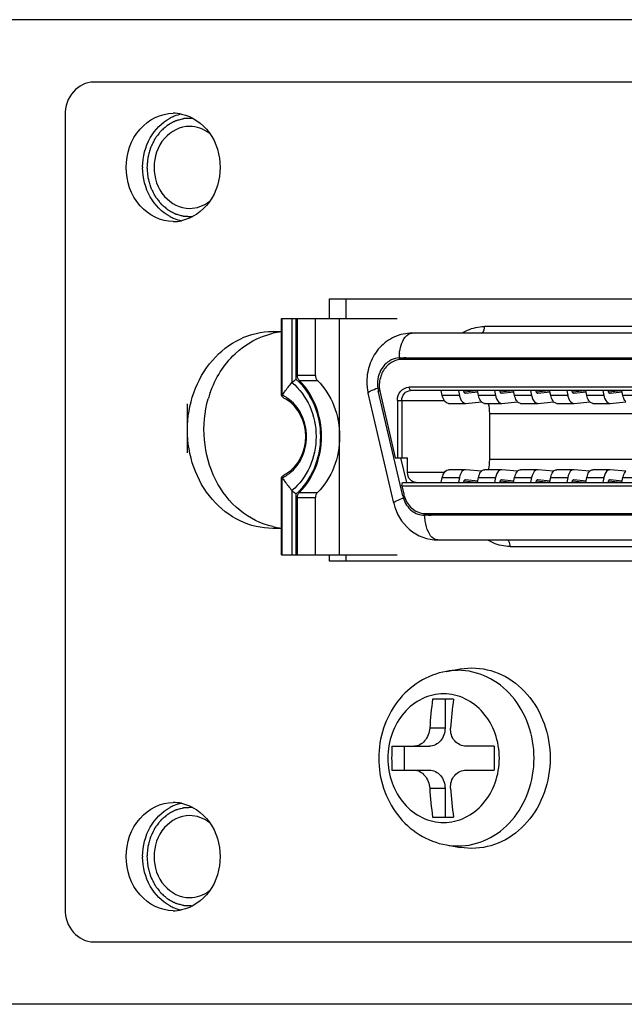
# Model space of a CAD drawing. Header units: millimetres. Extents: x -491 to 2059, y -393 to 795.
# Tile 213 of 256: x 205.09 to 206.93, y -57.85 to -54.85. Entities that reach past the tile are written whole.
import ezdxf

# ---------------------------------------------------------------- set-up
doc = ezdxf.new("R2010")
doc.units = ezdxf.units.MM
doc.header["$LTSCALE"] = 462.55
doc.linetypes.add('HIDDEN', pattern=[0.2, 0.1, -0.1])
doc.layers.get('0').update_dxf_attribs({"linetype": 'CONTINUOUS'})
for name, color, linetype in [('_0219_COVER_TOP_PBL458', 7, 'CONTINUOUS'), ('A1002801_SA_CARD_IO_ABL468', 7, 'CONTINUOUS'), ('E1010201_ARM_IO_BOARD_ABL469', 7, 'CONTINUOUS'), ('K3D-DF02R020NA3_V01_JAE_PROPRIE_PBL470', 7, 'CONTINUOUS'), ('M1004001_PLATE2_PBL532', 7, 'CONTINUOUS'), ('M2000701_PBL797', 7, 'CONTINUOUS'), ('P9140101_MACHINE_SCREW_PBL533', 7, 'CONTINUOUS'), ('오른쪽_17_VBL454', 7, 'CONTINUOUS')]:
    doc.layers.add(name, color=color, linetype=linetype)

# ---------------------------------------------------------------- blocks, each defined once
blk = doc.blocks.new('_0219_COVER_TOP_PBL458', base_point=(6909.938, 3376.812))
at = {"layer": '_0219_COVER_TOP_PBL458', "color": 7}
for p, q in [((6991.728, 3376.812), (6948.427, 3376.812)), ((6991.728, 3346.812), (6948.427, 3346.812))]:
    blk.add_line(p, q, dxfattribs=at)
blk = doc.blocks.new('K3D-DF02R020NA3_V01_JAE_PROPRIE_PBL470', base_point=(6977.909, 3364.112))
at = {"layer": 'K3D-DF02R020NA3_V01_JAE_PROPRIE_PBL470', "color": 7}
for p, q in [((6967.22, 3365.367), (6967.22, 3367.712)), ((6967.22, 3367.712), (6970.735, 3367.712)), ((6967.699, 3365.967), (6967.699, 3367.712)), ((6968.249, 3365.967), (6968.249, 3367.712)), ((6968.985, 3360.512), (6968.985, 3367.712)), ((6984.994, 3367.262), (6971.193, 3367.262)), ((6970.829, 3366.512), (6982.459, 3366.512)), ((6982.628, 3366.462), (6970.885, 3366.462)), ((6970.633, 3362.077), (6969.854, 3365.437)), ((6970.905, 3362.305), (6970.163, 3365.505)), ((6970.216, 3365.455), (6970.678, 3363.462)), ((6982.2, 3365.612), (6971.089, 3365.612)), ((6982.25, 3365.512), (6971.139, 3365.512)), ((6972.111, 3365.363), (6972.079, 3365.512)), ((6972.599, 3365.512), (6972.631, 3365.363)), ((6972.769, 3365.482), (6972.762, 3365.512)), ((6972.773, 3365.471), (6973.167, 3365.512)), ((6972.817, 3365.422), (6972.815, 3365.422)), ((6973.19, 3365.46), (6972.817, 3365.422)), ((6973.211, 3365.363), (6973.179, 3365.512)), ((6973.699, 3365.512), (6973.731, 3365.363)), ((6973.869, 3365.482), (6973.862, 3365.512)), ((6973.872, 3365.471), (6974.267, 3365.512)), ((6973.917, 3365.422), (6973.914, 3365.422)), ((6974.29, 3365.46), (6973.917, 3365.422)), ((6974.311, 3365.363), (6974.279, 3365.512)), ((6974.799, 3365.512), (6974.831, 3365.363)), ((6974.968, 3365.482), (6974.962, 3365.512)), ((6974.972, 3365.471), (6975.367, 3365.512)), ((6975.017, 3365.422), (6975.014, 3365.422)), ((6975.39, 3365.46), (6975.017, 3365.422)), ((6975.411, 3365.363), (6975.379, 3365.512)), ((6975.898, 3365.512), (6975.931, 3365.363)), ((6976.068, 3365.482), (6976.062, 3365.512)), ((6976.072, 3365.471), (6976.467, 3365.512)), ((6976.117, 3365.422), (6976.114, 3365.422)), ((6976.49, 3365.46), (6976.117, 3365.422)), ((6976.511, 3365.363), (6976.479, 3365.512)), ((6976.998, 3365.512), (6977.03, 3365.363)), ((6977.168, 3365.482), (6977.162, 3365.512)), ((6977.172, 3365.471), (6977.567, 3365.512)), ((6977.217, 3365.422), (6977.214, 3365.422)), ((6977.59, 3365.46), (6977.217, 3365.422)), ((6977.611, 3365.363), (6977.578, 3365.512)), ((6967.221, 3365.337), (6967.22, 3365.367)), ((6970.742, 3365.212), (6970.742, 3363.462)), ((6970.879, 3365.212), (6970.879, 3363.462)), ((6972.295, 3365.122), (6972.815, 3365.122)), ((6972.815, 3365.122), (6972.825, 3365.122)), ((6972.825, 3365.122), (6973.301, 3365.171)), ((6973.395, 3365.122), (6973.914, 3365.122)), ((6973.914, 3365.122), (6973.925, 3365.122)), ((6973.925, 3365.122), (6974.401, 3365.171)), ((6974.495, 3365.122), (6975.014, 3365.122)), ((6975.014, 3365.122), (6975.025, 3365.122)), ((6975.025, 3365.122), (6975.501, 3365.171)), ((6975.595, 3365.122), (6976.114, 3365.122)), ((6976.114, 3365.122), (6976.124, 3365.122)), ((6976.124, 3365.122), (6976.602, 3365.171)), ((6976.694, 3365.122), (6977.214, 3365.122)), ((6977.214, 3365.122), (6977.224, 3365.122)), ((6977.224, 3365.122), (6977.701, 3365.171)), ((6973.554, 3363.412), (6973.554, 3364.812)), ((6970.678, 3363.462), (6971.054, 3363.462)), ((6970.842, 3363.462), (6971.016, 3362.712)), ((6971.054, 3363.012), (6971.054, 3363.462)), ((6972.815, 3363.102), (6972.295, 3363.102)), ((6972.825, 3363.101), (6972.815, 3363.101)), ((6973.301, 3363.052), (6972.825, 3363.101)), ((6973.914, 3363.102), (6973.395, 3363.102)), ((6973.925, 3363.101), (6973.914, 3363.101)), ((6974.401, 3363.052), (6973.925, 3363.101)), ((6975.014, 3363.102), (6974.495, 3363.102)), ((6975.025, 3363.101), (6975.014, 3363.101)), ((6975.501, 3363.052), (6975.025, 3363.101)), ((6976.114, 3363.102), (6975.595, 3363.102)), ((6976.124, 3363.101), (6976.114, 3363.101)), ((6976.601, 3363.052), (6976.124, 3363.101)), ((6977.214, 3363.102), (6976.694, 3363.102)), ((6977.224, 3363.101), (6977.214, 3363.101)), ((6977.701, 3363.052), (6977.224, 3363.101)), ((6967.22, 3362.856), (6967.221, 3362.887)), ((6967.22, 3360.512), (6967.22, 3362.856)), ((6970.876, 3362.612), (6970.902, 3362.712)), ((6970.902, 3362.712), (6982.486, 3362.712)), ((6972.079, 3362.712), (6972.111, 3362.86)), ((6972.631, 3362.86), (6972.599, 3362.712)), ((6972.762, 3362.712), (6972.769, 3362.741)), ((6973.167, 3362.712), (6972.773, 3362.752)), ((6972.815, 3362.802), (6972.817, 3362.801)), ((6972.817, 3362.801), (6973.19, 3362.763)), ((6973.179, 3362.712), (6973.211, 3362.86)), ((6973.731, 3362.86), (6973.699, 3362.712)), ((6973.862, 3362.712), (6973.869, 3362.741)), ((6974.267, 3362.712), (6973.872, 3362.752)), ((6973.914, 3362.802), (6973.917, 3362.801)), ((6973.917, 3362.801), (6974.29, 3362.763)), ((6974.279, 3362.712), (6974.311, 3362.86)), ((6974.831, 3362.86), (6974.799, 3362.712)), ((6974.962, 3362.712), (6974.968, 3362.741)), ((6975.367, 3362.712), (6974.972, 3362.752)), ((6975.014, 3362.802), (6975.017, 3362.801)), ((6975.017, 3362.801), (6975.39, 3362.763)), ((6975.379, 3362.712), (6975.411, 3362.86)), ((6975.931, 3362.86), (6975.898, 3362.712)), ((6976.062, 3362.712), (6976.068, 3362.741)), ((6976.467, 3362.712), (6976.072, 3362.752)), ((6976.114, 3362.802), (6976.117, 3362.801)), ((6976.117, 3362.801), (6976.49, 3362.763)), ((6976.479, 3362.712), (6976.511, 3362.86)), ((6977.03, 3362.86), (6976.998, 3362.712)), ((6977.162, 3362.712), (6977.168, 3362.741)), ((6977.567, 3362.712), (6977.172, 3362.752)), ((6977.214, 3362.802), (6977.217, 3362.801)), ((6977.217, 3362.801), (6977.59, 3362.763)), ((6977.578, 3362.712), (6977.611, 3362.86)), ((6970.876, 3362.612), (6970.935, 3362.355)), ((6970.876, 3362.612), (6982.413, 3362.612)), ((6967.699, 3360.512), (6967.699, 3362.256)), ((6968.249, 3360.512), (6968.249, 3362.256)), ((6981.717, 3361.712), (6971.571, 3361.712)), ((6971.604, 3361.762), (6981.909, 3361.762)), ((6971.973, 3360.962), (6984.214, 3360.962)), ((6967.22, 3360.512), (6970.735, 3360.512))]:
    blk.add_line(p, q, dxfattribs=at)
at = {"layer": 'K3D-DF02R020NA3_V01_JAE_PROPRIE_PBL470', "color": 2}
for p, q in [((6967.238, 3365.37), (6967.238, 3367.712)), ((6967.532, 3367.712), (6967.532, 3365.756)), ((6967.664, 3365.853), (6967.664, 3367.712)), ((6985.094, 3367.462), (6973.394, 3367.462)), ((6968.249, 3365.967), (6967.699, 3365.967)), ((6967.759, 3365.816), (6968.309, 3365.816)), ((6970.163, 3365.505), (6970.206, 3365.505)), ((6971.139, 3365.512), (6971.089, 3365.612)), ((6970.742, 3365.212), (6972.172, 3365.212)), ((6972.631, 3365.363), (6972.111, 3365.363)), ((6973.731, 3365.363), (6973.211, 3365.363)), ((6974.831, 3365.363), (6974.311, 3365.363)), ((6975.931, 3365.363), (6975.411, 3365.363)), ((6977.03, 3365.363), (6976.511, 3365.363)), ((6978.13, 3365.363), (6977.611, 3365.363)), ((6973.554, 3364.812), (6982.509, 3364.812)), ((6982.646, 3363.412), (6973.554, 3363.412)), ((6972.172, 3363.012), (6971.054, 3363.012)), ((6967.238, 3360.512), (6967.238, 3362.853)), ((6972.111, 3362.86), (6972.631, 3362.86)), ((6973.211, 3362.86), (6973.731, 3362.86)), ((6974.311, 3362.86), (6974.831, 3362.86)), ((6975.411, 3362.86), (6975.931, 3362.86)), ((6976.511, 3362.86), (6977.03, 3362.86)), ((6977.611, 3362.86), (6978.13, 3362.86)), ((6967.532, 3362.467), (6967.532, 3360.512)), ((6967.759, 3362.408), (6968.309, 3362.408)), ((6967.664, 3360.512), (6967.664, 3362.37)), ((6967.699, 3362.256), (6968.249, 3362.256)), ((6970.953, 3362.305), (6970.905, 3362.305)), ((6974.174, 3360.762), (6984.314, 3360.762))]:
    blk.add_line(p, q, dxfattribs=at)
for centre, radius, start, end in [((6972.353, 3366.463), 1.56, 173.2728, 178.2415), ((6966.782, 3364.391), 1.08, 64.826, 65.0517), ((6966.763, 3364.354), 1.122, 55.9019, 64.7698), ((6966.782, 3363.832), 1.08, 294.9483, 295.1724), ((6966.763, 3363.87), 1.122, 295.2289, 304.0978)]:
    blk.add_arc(centre, radius, start, end, dxfattribs=at)
at = {"layer": 'K3D-DF02R020NA3_V01_JAE_PROPRIE_PBL470', "color": 7}
for centre, radius, start, end in [((6971.038, 3365.879), 0.634, 108.6825, 116.1727), ((6970.886, 3365.856), 0.606, 90.0486, 102.006), ((6970.829, 3365.91), 0.602, 90.003, 93.2823), ((6971.033, 3365.892), 0.619, 104.4148, 108.6547), ((6971.031, 3365.901), 0.611, 93.3377, 104.4271), ((6971.385, 3365.792), 1.572, 180.0076, 193.0296), ((6971.054, 3365.717), 0.916, 175.3516, 187.9592), ((6971.111, 3365.662), 0.919, 179.9935, 193.0155), ((6972.918, 3365.514), 0.153, 192.1698, 196.815), ((6974.019, 3365.514), 0.153, 192.1696, 196.7845), ((6975.118, 3365.514), 0.153, 192.1698, 196.815), ((6976.218, 3365.514), 0.153, 192.1698, 196.815), ((6977.318, 3365.514), 0.153, 192.1698, 196.815), ((6972.918, 3362.709), 0.153, 163.1852, 167.8302), ((6974.018, 3362.709), 0.153, 163.1852, 167.8302), ((6975.118, 3362.709), 0.153, 163.1852, 167.8302), ((6976.218, 3362.709), 0.153, 163.1852, 167.8302), ((6977.318, 3362.709), 0.153, 163.1852, 167.8302), ((6971.78, 3362.337), 0.627, 244.8505, 251.8799), ((6971.605, 3362.364), 0.602, 261.4007, 269.9754), ((6971.776, 3362.326), 0.615, 251.9021, 252.8534), ((6971.775, 3362.323), 0.611, 252.8531, 254.1888), ((6971.774, 3362.318), 0.607, 254.1933, 269.929)]:
    blk.add_arc(centre, radius, start, end, dxfattribs=at)
for points, knots in [([(6971.193, 3367.262), (6971.01, 3367.262), (6970.638, 3367.181), (6970.179, 3366.845), (6969.881, 3366.357), (6969.813, 3365.979), (6969.813, 3365.792)], [0, 0, 0, 0, 0.247237, 0.495825, 0.746848, 1, 1, 1, 1]), ([(6970.794, 3366.511), (6970.63, 3366.501), (6970.288, 3366.322), (6970.156, 3365.972), (6970.141, 3365.792)], [0, 0, 0, 0, 0.47693, 1, 1, 1, 1]), ([(6970.501, 3366.327), (6970.404, 3366.253), (6970.245, 3366.045), (6970.192, 3365.79), (6970.192, 3365.662)], [0, 0, 0, 0, 0.486878, 1, 1, 1, 1]), ([(6967.238, 3365.37), (6967.261, 3365.406), (6967.353, 3365.539), (6967.454, 3365.666), (6967.532, 3365.756)], [0, 0, 0, 0, 0.26248, 1, 1, 1, 1]), ([(6967.532, 3365.756), (6967.539, 3365.764), (6967.579, 3365.802), (6967.626, 3365.832), (6967.664, 3365.853)], [0, 0, 0, 0, 0.193412, 1, 1, 1, 1]), ([(6968.435, 3364.112), (6968.435, 3364.43), (6968.321, 3365.058), (6967.975, 3365.6), (6967.759, 3365.816)], [0, 0, 0, 0, 0.510388, 1, 1, 1, 1]), ([(6968.309, 3365.816), (6968.525, 3365.6), (6968.871, 3365.058), (6968.985, 3364.43), (6968.985, 3364.112)], [0, 0, 0, 0, 0.489612, 1, 1, 1, 1]), ([(6970.742, 3365.212), (6970.742, 3365.312), (6970.804, 3365.512), (6970.998, 3365.612), (6971.089, 3365.612)], [0, 0, 0, 0, 0.525315, 1, 1, 1, 1]), ([(6970.879, 3365.212), (6970.879, 3365.287), (6970.925, 3365.437), (6971.071, 3365.512), (6971.139, 3365.512)], [0, 0, 0, 0, 0.525316, 1, 1, 1, 1]), ([(6972.815, 3365.422), (6972.8, 3365.422), (6972.781, 3365.443), (6972.774, 3365.463), (6972.772, 3365.47)], [0, 0, 0, 0, 0.674845, 1, 1, 1, 1]), ([(6973.914, 3365.422), (6973.899, 3365.422), (6973.881, 3365.443), (6973.874, 3365.463), (6973.872, 3365.47)], [0, 0, 0, 0, 0.674762, 1, 1, 1, 1]), ([(6975.014, 3365.422), (6974.999, 3365.422), (6974.981, 3365.443), (6974.974, 3365.463), (6974.972, 3365.47)], [0, 0, 0, 0, 0.674845, 1, 1, 1, 1]), ([(6976.114, 3365.422), (6976.099, 3365.422), (6976.081, 3365.443), (6976.073, 3365.463), (6976.071, 3365.47)], [0, 0, 0, 0, 0.674845, 1, 1, 1, 1]), ([(6977.214, 3365.422), (6977.199, 3365.422), (6977.181, 3365.443), (6977.173, 3365.463), (6977.171, 3365.47)], [0, 0, 0, 0, 0.674845, 1, 1, 1, 1]), ([(6967.225, 3365.347), (6967.224, 3365.345), (6967.224, 3365.343), (6967.225, 3365.34), (6967.225, 3365.339)], [0, 0, 0, 0, 0.535161, 1, 1, 1, 1]), ([(6967.238, 3365.37), (6967.235, 3365.366), (6967.23, 3365.359), (6967.226, 3365.351), (6967.225, 3365.347)], [0, 0, 0, 0, 0.542193, 1, 1, 1, 1]), ([(6967.365, 3362.986), (6967.731, 3363.198), (6968.18, 3364.112), (6967.731, 3365.025), (6967.365, 3365.238)], [0, 0, 0, 0, 0.499995, 1, 1, 1, 1]), ([(6972.295, 3365.122), (6972.275, 3365.122), (6972.17, 3365.158), (6972.13, 3365.279), (6972.111, 3365.363)], [0, 0, 0, 0, 0.188357, 1, 1, 1, 1]), ([(6972.631, 3365.363), (6972.638, 3365.329), (6972.664, 3365.234), (6972.745, 3365.122), (6972.815, 3365.122)], [0, 0, 0, 0, 0.330104, 1, 1, 1, 1]), ([(6973.301, 3365.169), (6973.29, 3365.18), (6973.247, 3365.237), (6973.223, 3365.308), (6973.211, 3365.363)], [0, 0, 0, 0, 0.214126, 1, 1, 1, 1]), ([(6973.731, 3365.363), (6973.738, 3365.329), (6973.764, 3365.234), (6973.845, 3365.122), (6973.914, 3365.122)], [0, 0, 0, 0, 0.330104, 1, 1, 1, 1]), ([(6974.401, 3365.169), (6974.39, 3365.18), (6974.347, 3365.237), (6974.323, 3365.308), (6974.311, 3365.363)], [0, 0, 0, 0, 0.214126, 1, 1, 1, 1]), ([(6974.831, 3365.363), (6974.838, 3365.329), (6974.864, 3365.234), (6974.945, 3365.122), (6975.014, 3365.122)], [0, 0, 0, 0, 0.330104, 1, 1, 1, 1]), ([(6975.5, 3365.169), (6975.49, 3365.18), (6975.447, 3365.237), (6975.423, 3365.308), (6975.411, 3365.363)], [0, 0, 0, 0, 0.214126, 1, 1, 1, 1]), ([(6975.931, 3365.363), (6975.938, 3365.329), (6975.964, 3365.234), (6976.044, 3365.122), (6976.114, 3365.122)], [0, 0, 0, 0, 0.330104, 1, 1, 1, 1]), ([(6976.601, 3365.168), (6976.59, 3365.179), (6976.546, 3365.237), (6976.523, 3365.308), (6976.511, 3365.363)], [0, 0, 0, 0, 0.213969, 1, 1, 1, 1]), ([(6977.03, 3365.363), (6977.038, 3365.329), (6977.064, 3365.234), (6977.144, 3365.122), (6977.214, 3365.122)], [0, 0, 0, 0, 0.330151, 1, 1, 1, 1]), ([(6977.7, 3365.169), (6977.69, 3365.18), (6977.646, 3365.237), (6977.623, 3365.308), (6977.611, 3365.363)], [0, 0, 0, 0, 0.214126, 1, 1, 1, 1]), ([(6967.759, 3362.408), (6967.975, 3362.623), (6968.321, 3363.165), (6968.435, 3363.794), (6968.435, 3364.112)], [0, 0, 0, 0, 0.489612, 1, 1, 1, 1]), ([(6968.985, 3364.112), (6968.985, 3363.794), (6968.871, 3363.165), (6968.525, 3362.623), (6968.309, 3362.408)], [0, 0, 0, 0, 0.510388, 1, 1, 1, 1]), ([(6971.314, 3362.712), (6971.246, 3362.712), (6971.1, 3362.786), (6971.054, 3362.937), (6971.054, 3363.012)], [0, 0, 0, 0, 0.474685, 1, 1, 1, 1]), ([(6972.111, 3362.86), (6972.119, 3362.894), (6972.145, 3362.99), (6972.225, 3363.102), (6972.295, 3363.102)], [0, 0, 0, 0, 0.330104, 1, 1, 1, 1]), ([(6972.815, 3363.102), (6972.795, 3363.102), (6972.689, 3363.065), (6972.649, 3362.944), (6972.631, 3362.86)], [0, 0, 0, 0, 0.188357, 1, 1, 1, 1]), ([(6973.211, 3362.86), (6973.216, 3362.88), (6973.234, 3362.949), (6973.266, 3363.017), (6973.301, 3363.055)], [0, 0, 0, 0, 0.284834, 1, 1, 1, 1]), ([(6973.914, 3363.102), (6973.895, 3363.102), (6973.789, 3363.065), (6973.749, 3362.944), (6973.731, 3362.86)], [0, 0, 0, 0, 0.188357, 1, 1, 1, 1]), ([(6974.311, 3362.86), (6974.315, 3362.88), (6974.334, 3362.949), (6974.366, 3363.017), (6974.401, 3363.055)], [0, 0, 0, 0, 0.284834, 1, 1, 1, 1]), ([(6975.014, 3363.102), (6974.994, 3363.102), (6974.889, 3363.065), (6974.849, 3362.944), (6974.831, 3362.86)], [0, 0, 0, 0, 0.188357, 1, 1, 1, 1]), ([(6975.411, 3362.86), (6975.415, 3362.88), (6975.434, 3362.949), (6975.465, 3363.017), (6975.5, 3363.055)], [0, 0, 0, 0, 0.284834, 1, 1, 1, 1]), ([(6976.114, 3363.102), (6976.094, 3363.102), (6975.989, 3363.065), (6975.949, 3362.944), (6975.931, 3362.86)], [0, 0, 0, 0, 0.188357, 1, 1, 1, 1]), ([(6976.511, 3362.86), (6976.515, 3362.88), (6976.534, 3362.949), (6976.565, 3363.017), (6976.6, 3363.055)], [0, 0, 0, 0, 0.284834, 1, 1, 1, 1]), ([(6977.214, 3363.102), (6977.194, 3363.102), (6977.089, 3363.065), (6977.049, 3362.944), (6977.03, 3362.86)], [0, 0, 0, 0, 0.188357, 1, 1, 1, 1]), ([(6977.611, 3362.86), (6977.615, 3362.88), (6977.633, 3362.949), (6977.665, 3363.017), (6977.7, 3363.055)], [0, 0, 0, 0, 0.284834, 1, 1, 1, 1]), ([(6967.221, 3362.887), (6967.222, 3362.883), (6967.225, 3362.875), (6967.229, 3362.867), (6967.231, 3362.863)], [0, 0, 0, 0, 0.451988, 1, 1, 1, 1]), ([(6967.231, 3362.863), (6967.233, 3362.862), (6967.236, 3362.858), (6967.239, 3362.854), (6967.241, 3362.852)], [0, 0, 0, 0, 0.463498, 1, 1, 1, 1]), ([(6967.238, 3362.853), (6967.261, 3362.817), (6967.353, 3362.684), (6967.454, 3362.557), (6967.532, 3362.467)], [0, 0, 0, 0, 0.262327, 1, 1, 1, 1]), ([(6972.772, 3362.753), (6972.774, 3362.76), (6972.781, 3362.78), (6972.8, 3362.802), (6972.815, 3362.802)], [0, 0, 0, 0, 0.325154, 1, 1, 1, 1]), ([(6973.872, 3362.753), (6973.874, 3362.76), (6973.881, 3362.78), (6973.899, 3362.802), (6973.914, 3362.802)], [0, 0, 0, 0, 0.325154, 1, 1, 1, 1]), ([(6974.972, 3362.753), (6974.974, 3362.76), (6974.981, 3362.78), (6974.999, 3362.802), (6975.014, 3362.802)], [0, 0, 0, 0, 0.325154, 1, 1, 1, 1]), ([(6976.071, 3362.753), (6976.073, 3362.76), (6976.081, 3362.78), (6976.099, 3362.802), (6976.114, 3362.802)], [0, 0, 0, 0, 0.325154, 1, 1, 1, 1]), ([(6977.171, 3362.753), (6977.173, 3362.76), (6977.181, 3362.78), (6977.199, 3362.802), (6977.214, 3362.802)], [0, 0, 0, 0, 0.325154, 1, 1, 1, 1]), ([(6967.532, 3362.467), (6967.539, 3362.459), (6967.578, 3362.42), (6967.626, 3362.392), (6967.664, 3362.37)], [0, 0, 0, 0, 0.194296, 1, 1, 1, 1]), ([(6970.926, 3362.23), (6970.971, 3362.086), (6971.135, 3361.823), (6971.432, 3361.712), (6971.571, 3361.712)], [0, 0, 0, 0, 0.519533, 1, 1, 1, 1]), ([(6970.935, 3362.355), (6970.946, 3362.308), (6971.001, 3362.134), (6971.115, 3361.977), (6971.222, 3361.895)], [0, 0, 0, 0, 0.25989, 1, 1, 1, 1]), ([(6970.633, 3362.077), (6970.703, 3361.775), (6971.035, 3361.198), (6971.668, 3360.962), (6971.973, 3360.962)], [0, 0, 0, 0, 0.50401, 1, 1, 1, 1])]:
    blk.add_open_spline(points, degree=3, knots=knots, dxfattribs=at)
at = {"layer": 'K3D-DF02R020NA3_V01_JAE_PROPRIE_PBL470', "color": 2}
for points, knots in [([(6970.804, 3366.646), (6970.814, 3366.729), (6970.855, 3366.961), (6971.026, 3367.262), (6971.193, 3367.262)], [0, 0, 0, 0, 0.333652, 1, 1, 1, 1]), ([(6972.716, 3367.267), (6972.768, 3367.298), (6972.977, 3367.409), (6973.218, 3367.461), (6973.394, 3367.462)], [0, 0, 0, 0, 0.255139, 1, 1, 1, 1]), ([(6973.294, 3367.262), (6973.308, 3367.262), (6973.384, 3367.3), (6973.394, 3367.397), (6973.394, 3367.462)], [0, 0, 0, 0, 0.174484, 1, 1, 1, 1]), ([(6967.532, 3365.756), (6967.764, 3365.566), (6968.143, 3365.05), (6968.268, 3364.427), (6968.268, 3364.112)], [0, 0, 0, 0, 0.487522, 1, 1, 1, 1]), ([(6967.664, 3365.853), (6967.898, 3365.643), (6968.275, 3365.092), (6968.4, 3364.441), (6968.4, 3364.112)], [0, 0, 0, 0, 0.48855, 1, 1, 1, 1]), ([(6969.854, 3365.437), (6969.851, 3365.448), (6969.879, 3365.477), (6969.972, 3365.527), (6970.071, 3365.565), (6970.147, 3365.59)], [0, 0, 0, 0, 0.094833, 0.293309, 1, 1, 1, 1]), ([(6967.974, 3364.112), (6967.974, 3364.343), (6967.875, 3364.798), (6967.573, 3365.161), (6967.392, 3365.283)], [0, 0, 0, 0, 0.514369, 1, 1, 1, 1]), ([(6967.392, 3362.94), (6967.573, 3363.063), (6967.875, 3363.425), (6967.974, 3363.881), (6967.974, 3364.112)], [0, 0, 0, 0, 0.485569, 1, 1, 1, 1]), ([(6968.268, 3364.112), (6968.268, 3363.796), (6968.143, 3363.174), (6967.764, 3362.657), (6967.532, 3362.467)], [0, 0, 0, 0, 0.512457, 1, 1, 1, 1]), ([(6968.4, 3364.112), (6968.4, 3363.782), (6968.275, 3363.131), (6967.898, 3362.581), (6967.664, 3362.37)], [0, 0, 0, 0, 0.51145, 1, 1, 1, 1]), ([(6970.926, 3362.23), (6970.851, 3362.205), (6970.751, 3362.167), (6970.658, 3362.117), (6970.631, 3362.088), (6970.633, 3362.077)], [0, 0, 0, 0, 0.706618, 0.905102, 1, 1, 1, 1]), ([(6971.973, 3360.962), (6971.929, 3360.962), (6971.799, 3361.01), (6971.659, 3361.225), (6971.606, 3361.419), (6971.59, 3361.532)], [0, 0, 0, 0, 0.180546, 0.533287, 1, 1, 1, 1]), ([(6974.174, 3360.762), (6973.998, 3360.762), (6973.758, 3360.814), (6973.549, 3360.924), (6973.497, 3360.955)], [0, 0, 0, 0, 0.744911, 1, 1, 1, 1]), ([(6974.174, 3360.762), (6974.174, 3360.787), (6974.169, 3360.858), (6974.125, 3360.962), (6974.074, 3360.962)], [0, 0, 0, 0, 0.332744, 1, 1, 1, 1])]:
    blk.add_open_spline(points, degree=3, knots=knots, dxfattribs=at)
at = {"layer": 'K3D-DF02R020NA3_V01_JAE_PROPRIE_PBL470', "color": 7}
for points in [[(6970.76, 3366.448), (6970.666, 3366.429), (6970.576, 3366.385), (6970.501, 3366.327)], [(6967.759, 3365.816), (6967.721, 3365.854), (6967.699, 3365.913), (6967.699, 3365.967)], [(6968.249, 3365.967), (6968.249, 3365.913), (6968.271, 3365.854), (6968.309, 3365.816)], [(6970.147, 3365.59), (6970.151, 3365.562), (6970.155, 3365.533), (6970.164, 3365.506)], [(6967.365, 3365.238), (6967.314, 3365.267), (6967.266, 3365.299), (6967.221, 3365.337)], [(6973.395, 3365.122), (6973.36, 3365.122), (6973.325, 3365.143), (6973.301, 3365.169)], [(6973.554, 3364.812), (6973.554, 3364.916), (6973.542, 3365.022), (6973.517, 3365.123)], [(6974.495, 3365.122), (6974.46, 3365.122), (6974.425, 3365.143), (6974.401, 3365.169)], [(6975.595, 3365.122), (6975.559, 3365.122), (6975.524, 3365.143), (6975.5, 3365.169)], [(6976.694, 3365.122), (6976.66, 3365.122), (6976.625, 3365.143), (6976.601, 3365.168)], [(6973.517, 3363.1), (6973.542, 3363.202), (6973.554, 3363.307), (6973.554, 3363.412)], [(6973.301, 3363.055), (6973.325, 3363.08), (6973.36, 3363.102), (6973.395, 3363.102)], [(6974.401, 3363.055), (6974.425, 3363.08), (6974.46, 3363.102), (6974.495, 3363.102)], [(6975.5, 3363.055), (6975.524, 3363.08), (6975.559, 3363.102), (6975.595, 3363.102)], [(6976.6, 3363.055), (6976.624, 3363.08), (6976.659, 3363.102), (6976.694, 3363.102)], [(6967.221, 3362.887), (6967.266, 3362.924), (6967.314, 3362.957), (6967.365, 3362.986)], [(6967.699, 3362.256), (6967.699, 3362.311), (6967.721, 3362.369), (6967.759, 3362.408)], [(6968.309, 3362.408), (6968.271, 3362.369), (6968.249, 3362.311), (6968.249, 3362.256)], [(6970.905, 3362.305), (6970.911, 3362.28), (6970.917, 3362.255), (6970.927, 3362.231)], [(6971.222, 3361.895), (6971.306, 3361.83), (6971.41, 3361.784), (6971.515, 3361.768)]]:
    blk.add_open_spline(points, degree=3, dxfattribs=at)
at = {"layer": 'K3D-DF02R020NA3_V01_JAE_PROPRIE_PBL470', "color": 2}
blk.add_open_spline([(6971.59, 3361.532), (6971.582, 3361.592), (6971.577, 3361.652), (6971.574, 3361.712)], degree=3, dxfattribs=at)
blk = doc.blocks.new('E1010201_ARM_IO_BOARD_ABL469', base_point=(6977.909, 3364.112))
at = {"layer": 'K3D-DF02R020NA3_V01_JAE_PROPRIE_PBL470'}
blk.add_blockref('K3D-DF02R020NA3_V01_JAE_PROPRIE_PBL470', (6977.909, 3364.112), dxfattribs=at)
blk = doc.blocks.new('M1004001_PLATE2_PBL532', base_point=(6977.859, 3361.812))
at = {"layer": 'M1004001_PLATE2_PBL532', "color": 7}
for p, q in [((6995.092, 3374.912), (6961.492, 3374.912)), ((6960.626, 3373.912), (6960.626, 3349.712)), ((6968.68, 3367.712), (6968.68, 3368.312)), ((6968.68, 3368.312), (6988.599, 3368.312)), ((6969.18, 3367.712), (6969.18, 3368.312)), ((6966.948, 3367.312), (6967.22, 3367.312)), ((6967.22, 3361.312), (6966.948, 3361.312)), ((6968.68, 3360.312), (6968.68, 3360.512)), ((6988.599, 3360.312), (6968.68, 3360.312)), ((6969.18, 3360.312), (6969.18, 3360.512)), ((6961.492, 3348.712), (6995.092, 3348.712))]:
    blk.add_line(p, q, dxfattribs=at)
at = {"layer": 'M1004001_PLATE2_PBL532', "color": 2, "linetype": 'HIDDEN'}
blk.add_line((6964.35, 3363.612), (6964.35, 3365.112), dxfattribs=at)
at = {"layer": 'M1004001_PLATE2_PBL532', "color": 7}
for centre, radius, start, end in [((6964.441, 3372.642), 1.323, 111.8462, 117.8121), ((6963.917, 3372.716), 1.246, 78.3547, 89.9806), ((6964.427, 3372.679), 1.283, 101.7021, 111.8592), ((6964.87, 3372.312), 1.882, 179.5143, 180.4857), ((6964.441, 3371.981), 1.323, 242.1879, 248.1538), ((6963.917, 3371.908), 1.246, 270.0194, 281.6453), ((6964.427, 3371.944), 1.283, 248.1408, 258.2979), ((6967.453, 3365.026), 2.286, 95.9014, 102.5436), ((6968.169, 3364.341), 3.315, 160.5678, 163.839), ((6967.453, 3363.598), 2.286, 257.4564, 264.0986), ((6964.441, 3351.642), 1.323, 111.8462, 117.8121), ((6963.917, 3351.716), 1.246, 78.3547, 89.9806), ((6964.427, 3351.679), 1.283, 101.7021, 111.8592), ((6964.87, 3351.312), 1.882, 179.5143, 180.4857), ((6964.441, 3350.981), 1.323, 242.1879, 248.1538), ((6963.917, 3350.908), 1.246, 270.0194, 281.6453), ((6964.427, 3350.944), 1.283, 248.1408, 258.2979)]:
    blk.add_arc(centre, radius, start, end, dxfattribs=at)
for points, knots in [([(6961.492, 3374.912), (6961.266, 3374.912), (6960.781, 3374.663), (6960.626, 3374.162), (6960.626, 3373.912)], [0, 0, 0, 0, 0.474684, 1, 1, 1, 1]), ([(6962.488, 3372.312), (6962.488, 3372.725), (6962.744, 3373.551), (6963.544, 3373.962), (6963.917, 3373.962)], [0, 0, 0, 0, 0.525319, 1, 1, 1, 1]), ([(6962.988, 3372.328), (6962.991, 3372.632), (6963.137, 3373.23), (6963.572, 3373.68), (6963.824, 3373.813)], [0, 0, 0, 0, 0.51672, 1, 1, 1, 1]), ([(6964.168, 3373.936), (6964.5, 3373.868), (6965.141, 3373.415), (6965.346, 3372.682), (6965.346, 3372.312)], [0, 0, 0, 0, 0.477819, 1, 1, 1, 1]), ([(6963.917, 3370.662), (6963.544, 3370.662), (6962.744, 3371.072), (6962.488, 3371.898), (6962.488, 3372.312)], [0, 0, 0, 0, 0.474681, 1, 1, 1, 1]), ([(6965.346, 3372.312), (6965.346, 3371.941), (6965.141, 3371.209), (6964.5, 3370.756), (6964.168, 3370.687)], [0, 0, 0, 0, 0.522181, 1, 1, 1, 1]), ([(6963.824, 3370.811), (6963.572, 3370.943), (6963.137, 3371.393), (6962.991, 3371.992), (6962.988, 3372.296)], [0, 0, 0, 0, 0.48328, 1, 1, 1, 1]), ([(6966.948, 3361.312), (6966.608, 3361.312), (6965.904, 3361.477), (6964.741, 3362.398), (6964.085, 3364.312), (6964.741, 3366.225), (6965.904, 3367.146), (6966.608, 3367.312), (6966.948, 3367.312)], [0, 0, 0, 0, 0.117579, 0.240264, 0.5, 0.759736, 0.882421, 1, 1, 1, 1]), ([(6965.042, 3365.444), (6965.199, 3365.886), (6965.691, 3366.694), (6966.528, 3367.162), (6966.956, 3367.257)], [0, 0, 0, 0, 0.517104, 1, 1, 1, 1]), ([(6966.956, 3361.366), (6966.59, 3361.447), (6965.87, 3361.814), (6964.868, 3363.103), (6964.755, 3364.471), (6964.985, 3365.263)], [0, 0, 0, 0, 0.234846, 0.483748, 1, 1, 1, 1]), ([(6962.488, 3351.312), (6962.488, 3351.725), (6962.744, 3352.551), (6963.544, 3352.962), (6963.917, 3352.962)], [0, 0, 0, 0, 0.525319, 1, 1, 1, 1]), ([(6962.988, 3351.328), (6962.991, 3351.632), (6963.137, 3352.23), (6963.572, 3352.68), (6963.824, 3352.813)], [0, 0, 0, 0, 0.51672, 1, 1, 1, 1]), ([(6964.168, 3352.936), (6964.5, 3352.868), (6965.141, 3352.415), (6965.346, 3351.682), (6965.346, 3351.312)], [0, 0, 0, 0, 0.477819, 1, 1, 1, 1]), ([(6963.917, 3349.662), (6963.544, 3349.662), (6962.744, 3350.072), (6962.488, 3350.898), (6962.488, 3351.312)], [0, 0, 0, 0, 0.474681, 1, 1, 1, 1]), ([(6965.346, 3351.312), (6965.346, 3350.941), (6965.141, 3350.209), (6964.5, 3349.756), (6964.168, 3349.687)], [0, 0, 0, 0, 0.522181, 1, 1, 1, 1]), ([(6963.824, 3349.811), (6963.572, 3349.943), (6963.137, 3350.393), (6962.991, 3350.992), (6962.988, 3351.296)], [0, 0, 0, 0, 0.48328, 1, 1, 1, 1]), ([(6960.626, 3349.712), (6960.626, 3349.461), (6960.781, 3348.96), (6961.266, 3348.712), (6961.492, 3348.712)], [0, 0, 0, 0, 0.525316, 1, 1, 1, 1])]:
    blk.add_open_spline(points, degree=3, knots=knots, dxfattribs=at)
blk = doc.blocks.new('P9140101_MACHINE_SCREW_PBL533', base_point=(6972.784, 3354.312))
at = {"layer": 'P9140101_MACHINE_SCREW_PBL533', "color": 7}
for p, q in [((6972.236, 3356.957), (6972.65, 3357.03)), ((6972.65, 3357.03), (6973.011, 3357.062)), ((6972.451, 3356.112), (6971.816, 3356.112)), ((6972.193, 3356.112), (6972.193, 3355.228)), ((6970.574, 3354.678), (6971.717, 3354.678)), ((6970.952, 3354.678), (6970.952, 3353.945)), ((6973.692, 3354.678), (6972.839, 3354.678)), ((6970.574, 3353.945), (6971.717, 3353.945)), ((6972.839, 3353.945), (6973.692, 3353.945)), ((6972.193, 3353.395), (6972.193, 3352.512)), ((6971.816, 3352.512), (6972.451, 3352.512)), ((6972.236, 3351.667), (6972.65, 3351.593)), ((6973.011, 3351.562), (6972.65, 3351.593))]:
    blk.add_line(p, q, dxfattribs=at)
at = {"layer": 'P9140101_MACHINE_SCREW_PBL533', "color": 2}
for p, q in [((6972.193, 3355.228), (6971.728, 3355.228)), ((6971.728, 3353.395), (6972.193, 3353.395))]:
    blk.add_line(p, q, dxfattribs=at)
for centre, start, end in [((6972.588, 3354.969), 90.0191, 100.0387), ((6972.588, 3353.654), 259.9613, 269.9809)]:
    blk.add_arc(centre, 2.018, start, end, dxfattribs=at)
at = {"layer": 'P9140101_MACHINE_SCREW_PBL533', "color": 7}
for centre, radius, start, end in [((6985.012, 3354.356), 13.312, 172.4208, 176.242), ((6985.773, 3354.343), 13.439, 172.4389, 176.224), ((6984.086, 3354.312), 13.517, 178.4459, 181.5547), ((6987.212, 3354.312), 13.525, 178.4468, 181.5538), ((6985.138, 3354.28), 13.439, 183.776, 187.5611), ((6985.647, 3354.267), 13.312, 183.758, 187.5792)]:
    blk.add_arc(centre, radius, start, end, dxfattribs=at)
for points, knots in [([(6973.011, 3357.062), (6973.322, 3357.062), (6973.967, 3356.91), (6974.757, 3356.284), (6975.274, 3355.372), (6975.453, 3354.312), (6975.274, 3353.251), (6974.757, 3352.339), (6973.967, 3351.713), (6973.322, 3351.562), (6973.011, 3351.562)], [0, 0, 0, 0, 0.116609, 0.2383, 0.366836, 0.5, 0.633164, 0.761699, 0.883391, 1, 1, 1, 1]), ([(6972.236, 3356.957), (6971.945, 3356.905), (6971.375, 3356.683), (6970.702, 3356.061), (6970.273, 3355.237), (6970.127, 3354.312), (6970.273, 3353.387), (6970.702, 3352.563), (6971.376, 3351.94), (6971.945, 3351.718), (6972.236, 3351.667)], [0, 0, 0, 0, 0.122227, 0.24614, 0.372271, 0.500007, 0.627741, 0.753868, 0.877775, 1, 1, 1, 1]), ([(6971.728, 3355.228), (6971.723, 3355.157), (6971.692, 3355.016), (6971.586, 3354.836), (6971.434, 3354.711), (6971.31, 3354.678), (6971.252, 3354.678)], [0, 0, 0, 0, 0.27172, 0.535091, 0.778057, 1, 1, 1, 1]), ([(6972.193, 3355.228), (6972.193, 3355.091), (6972.121, 3354.877), (6971.908, 3354.709), (6971.779, 3354.678), (6971.717, 3354.678)], [0, 0, 0, 0, 0.519471, 0.764851, 1, 1, 1, 1]), ([(6972.839, 3354.678), (6972.774, 3354.678), (6972.64, 3354.707), (6972.475, 3354.832), (6972.374, 3355.016), (6972.358, 3355.158), (6972.363, 3355.228)], [0, 0, 0, 0, 0.243006, 0.48768, 0.739634, 1, 1, 1, 1]), ([(6971.252, 3353.945), (6971.31, 3353.945), (6971.434, 3353.913), (6971.586, 3353.787), (6971.692, 3353.607), (6971.723, 3353.467), (6971.728, 3353.395)], [0, 0, 0, 0, 0.221956, 0.464918, 0.728284, 1, 1, 1, 1]), ([(6971.717, 3353.945), (6971.779, 3353.945), (6971.908, 3353.914), (6972.121, 3353.747), (6972.193, 3353.533), (6972.193, 3353.395)], [0, 0, 0, 0, 0.235149, 0.480529, 1, 1, 1, 1]), ([(6972.363, 3353.395), (6972.358, 3353.465), (6972.374, 3353.607), (6972.475, 3353.792), (6972.64, 3353.917), (6972.774, 3353.945), (6972.839, 3353.945)], [0, 0, 0, 0, 0.260373, 0.512325, 0.756991, 1, 1, 1, 1])]:
    blk.add_open_spline(points, degree=3, knots=knots, dxfattribs=at)
at = {"layer": 'P9140101_MACHINE_SCREW_PBL533', "color": 2}
for points, knots in [([(6972.587, 3351.636), (6972.89, 3351.636), (6973.518, 3351.783), (6974.286, 3352.392), (6974.789, 3353.279), (6974.963, 3354.312), (6974.789, 3355.344), (6974.286, 3356.231), (6973.518, 3356.84), (6972.89, 3356.988), (6972.587, 3356.988)], [0, 0, 0, 0, 0.116609, 0.2383, 0.366836, 0.5, 0.633164, 0.7617, 0.883391, 1, 1, 1, 1]), ([(6972.151, 3356.271), (6971.928, 3356.271), (6971.469, 3356.163), (6970.906, 3355.717), (6970.538, 3355.068), (6970.41, 3354.312), (6970.538, 3353.556), (6970.906, 3352.906), (6971.469, 3352.46), (6971.928, 3352.352), (6972.151, 3352.352)], [0, 0, 0, 0, 0.116609, 0.238301, 0.366837, 0.5, 0.633163, 0.761699, 0.883391, 1, 1, 1, 1]), ([(6972.151, 3352.352), (6972.373, 3352.352), (6972.832, 3352.46), (6973.395, 3352.906), (6973.763, 3353.556), (6973.891, 3354.312), (6973.763, 3355.068), (6973.395, 3355.717), (6972.832, 3356.163), (6972.373, 3356.271), (6972.151, 3356.271)], [0, 0, 0, 0, 0.116609, 0.238301, 0.366837, 0.5, 0.633163, 0.761699, 0.883391, 1, 1, 1, 1])]:
    blk.add_open_spline(points, degree=3, knots=knots, dxfattribs=at)
blk = doc.blocks.new('A1002801_SA_CARD_IO_ABL468', base_point=(6977.859, 3361.812))
at = {"layer": 'E1010201_ARM_IO_BOARD_ABL469'}
blk.add_blockref('E1010201_ARM_IO_BOARD_ABL469', (6977.909, 3364.112), dxfattribs=at)
at = {"layer": 'M1004001_PLATE2_PBL532'}
blk.add_blockref('M1004001_PLATE2_PBL532', (6977.859, 3361.812), dxfattribs=at)
at = {"layer": 'P9140101_MACHINE_SCREW_PBL533'}
blk.add_blockref('P9140101_MACHINE_SCREW_PBL533', (6972.784, 3354.312), dxfattribs=at)
blk = doc.blocks.new('M2000701_PBL797', base_point=(6972.186, 3361.812))
at = {"layer": 'M2000701_PBL797', "color": 134}
for points in [[(6964.519, 3373.807), (6964.497, 3373.806), (6964.452, 3373.805), (6964.396, 3373.804), (6964.352, 3373.802), (6964.319, 3373.801), (6964.291, 3373.8), (6964.271, 3373.8), (6964.26, 3373.799), (6964.252, 3373.8), (6964.244, 3373.797), (6964.233, 3373.794), (6964.214, 3373.789), (6964.176, 3373.779), (6964.122, 3373.764), (6964.068, 3373.749), (6964.03, 3373.739), (6964.011, 3373.734), (6964, 3373.731), (6963.992, 3373.729), (6963.984, 3373.725), (6963.974, 3373.719), (6963.957, 3373.71), (6963.921, 3373.691), (6963.871, 3373.664), (6963.82, 3373.637), (6963.785, 3373.617), (6963.767, 3373.608), (6963.757, 3373.602), (6963.75, 3373.599), (6963.743, 3373.593), (6963.734, 3373.585), (6963.719, 3373.571), (6963.687, 3373.545), (6963.643, 3373.506), (6963.598, 3373.468), (6963.567, 3373.441), (6963.552, 3373.427), (6963.543, 3373.419), (6963.536, 3373.414), (6963.531, 3373.406), (6963.523, 3373.397), (6963.51, 3373.38), (6963.484, 3373.346), (6963.448, 3373.298), (6963.411, 3373.25), (6963.385, 3373.216), (6963.372, 3373.199), (6963.365, 3373.189), (6963.359, 3373.183), (6963.355, 3373.174), (6963.35, 3373.163), (6963.34, 3373.143), (6963.321, 3373.104), (6963.294, 3373.048), (6963.266, 3372.992), (6963.247, 3372.953), (6963.237, 3372.934), (6963.232, 3372.922), (6963.227, 3372.914), (6963.225, 3372.905), (6963.222, 3372.893), (6963.216, 3372.871), (6963.204, 3372.828), (6963.187, 3372.767), (6963.17, 3372.706), (6963.158, 3372.663), (6963.152, 3372.642), (6963.149, 3372.629), (6963.146, 3372.62), (6963.145, 3372.611), (6963.144, 3372.598), (6963.142, 3372.575), (6963.139, 3372.543), (6963.136, 3372.505), (6963.131, 3372.453), (6963.125, 3372.389), (6963.121, 3372.337), (6963.118, 3372.312)], [(6963.118, 3372.312), (6963.121, 3372.286), (6963.125, 3372.235), (6963.131, 3372.171), (6963.135, 3372.12), (6963.139, 3372.082), (6963.142, 3372.05), (6963.144, 3372.027), (6963.145, 3372.015), (6963.145, 3372.005), (6963.148, 3371.996), (6963.152, 3371.983), (6963.158, 3371.962), (6963.169, 3371.919), (6963.186, 3371.858), (6963.203, 3371.797), (6963.215, 3371.754), (6963.221, 3371.732), (6963.225, 3371.72), (6963.227, 3371.711), (6963.231, 3371.703), (6963.236, 3371.692), (6963.246, 3371.672), (6963.265, 3371.633), (6963.293, 3371.577), (6963.32, 3371.521), (6963.339, 3371.482), (6963.349, 3371.462), (6963.354, 3371.451), (6963.358, 3371.442), (6963.364, 3371.436), (6963.371, 3371.426), (6963.384, 3371.409), (6963.41, 3371.375), (6963.447, 3371.327), (6963.483, 3371.279), (6963.509, 3371.245), (6963.522, 3371.228), (6963.529, 3371.218), (6963.534, 3371.211), (6963.541, 3371.205), (6963.55, 3371.197), (6963.566, 3371.184), (6963.597, 3371.157), (6963.642, 3371.118), (6963.686, 3371.08), (6963.717, 3371.053), (6963.733, 3371.039), (6963.742, 3371.032), (6963.748, 3371.025), (6963.756, 3371.022), (6963.766, 3371.016), (6963.784, 3371.007), (6963.819, 3370.988), (6963.869, 3370.961), (6963.92, 3370.933), (6963.955, 3370.914), (6963.972, 3370.905), (6963.983, 3370.899), (6963.99, 3370.895), (6963.998, 3370.893), (6964.009, 3370.89), (6964.028, 3370.885), (6964.066, 3370.874), (6964.12, 3370.86), (6964.174, 3370.845), (6964.212, 3370.835), (6964.231, 3370.829), (6964.242, 3370.826), (6964.25, 3370.824), (6964.258, 3370.824), (6964.27, 3370.823), (6964.289, 3370.823), (6964.317, 3370.822), (6964.351, 3370.821), (6964.396, 3370.82), (6964.452, 3370.818), (6964.496, 3370.817), (6964.519, 3370.816)], [(6964.519, 3352.807), (6964.497, 3352.806), (6964.452, 3352.805), (6964.396, 3352.804), (6964.352, 3352.802), (6964.319, 3352.801), (6964.291, 3352.8), (6964.271, 3352.8), (6964.26, 3352.799), (6964.252, 3352.8), (6964.244, 3352.797), (6964.233, 3352.794), (6964.214, 3352.789), (6964.176, 3352.779), (6964.122, 3352.764), (6964.068, 3352.749), (6964.03, 3352.739), (6964.011, 3352.734), (6964, 3352.731), (6963.992, 3352.729), (6963.984, 3352.725), (6963.974, 3352.719), (6963.957, 3352.71), (6963.921, 3352.691), (6963.871, 3352.664), (6963.82, 3352.637), (6963.785, 3352.617), (6963.767, 3352.608), (6963.757, 3352.602), (6963.75, 3352.599), (6963.743, 3352.593), (6963.734, 3352.585), (6963.719, 3352.571), (6963.687, 3352.545), (6963.643, 3352.506), (6963.598, 3352.468), (6963.567, 3352.441), (6963.552, 3352.427), (6963.543, 3352.419), (6963.536, 3352.414), (6963.531, 3352.406), (6963.523, 3352.397), (6963.51, 3352.38), (6963.484, 3352.346), (6963.448, 3352.298), (6963.411, 3352.25), (6963.385, 3352.216), (6963.372, 3352.199), (6963.365, 3352.189), (6963.359, 3352.183), (6963.355, 3352.174), (6963.35, 3352.163), (6963.34, 3352.143), (6963.321, 3352.104), (6963.294, 3352.048), (6963.266, 3351.992), (6963.247, 3351.953), (6963.237, 3351.934), (6963.232, 3351.922), (6963.227, 3351.914), (6963.225, 3351.905), (6963.222, 3351.893), (6963.216, 3351.871), (6963.204, 3351.828), (6963.187, 3351.767), (6963.17, 3351.706), (6963.158, 3351.663), (6963.152, 3351.642), (6963.149, 3351.629), (6963.146, 3351.62), (6963.145, 3351.611), (6963.144, 3351.598), (6963.142, 3351.575), (6963.139, 3351.543), (6963.136, 3351.505), (6963.131, 3351.453), (6963.125, 3351.389), (6963.121, 3351.337), (6963.118, 3351.312)], [(6963.118, 3351.312), (6963.121, 3351.286), (6963.125, 3351.235), (6963.131, 3351.171), (6963.135, 3351.12), (6963.139, 3351.082), (6963.142, 3351.05), (6963.144, 3351.027), (6963.145, 3351.015), (6963.145, 3351.005), (6963.148, 3350.996), (6963.152, 3350.983), (6963.158, 3350.962), (6963.169, 3350.919), (6963.186, 3350.858), (6963.203, 3350.797), (6963.215, 3350.754), (6963.221, 3350.732), (6963.225, 3350.72), (6963.227, 3350.711), (6963.231, 3350.703), (6963.236, 3350.692), (6963.246, 3350.672), (6963.265, 3350.633), (6963.293, 3350.577), (6963.32, 3350.521), (6963.339, 3350.482), (6963.349, 3350.462), (6963.354, 3350.451), (6963.358, 3350.442), (6963.364, 3350.436), (6963.371, 3350.426), (6963.384, 3350.409), (6963.41, 3350.375), (6963.447, 3350.327), (6963.483, 3350.279), (6963.509, 3350.245), (6963.522, 3350.228), (6963.529, 3350.218), (6963.534, 3350.211), (6963.541, 3350.205), (6963.55, 3350.197), (6963.566, 3350.184), (6963.597, 3350.157), (6963.642, 3350.118), (6963.686, 3350.08), (6963.717, 3350.053), (6963.733, 3350.039), (6963.742, 3350.032), (6963.748, 3350.025), (6963.756, 3350.022), (6963.766, 3350.016), (6963.784, 3350.007), (6963.819, 3349.988), (6963.869, 3349.961), (6963.92, 3349.933), (6963.955, 3349.914), (6963.972, 3349.905), (6963.983, 3349.899), (6963.99, 3349.895), (6963.998, 3349.893), (6964.009, 3349.89), (6964.028, 3349.885), (6964.066, 3349.874), (6964.12, 3349.86), (6964.174, 3349.845), (6964.212, 3349.835), (6964.231, 3349.829), (6964.242, 3349.826), (6964.25, 3349.824), (6964.258, 3349.824), (6964.27, 3349.823), (6964.289, 3349.823), (6964.317, 3349.822), (6964.351, 3349.821), (6964.396, 3349.82), (6964.452, 3349.818), (6964.496, 3349.817), (6964.519, 3349.816)]]:
    blk.add_open_spline(points, degree=3, knots=[0, 0, 0, 0, 0.03125, 0.0625, 0.078125, 0.09375, 0.109375, 0.117188, 0.121094, 0.125, 0.128906, 0.132812, 0.140625, 0.15625, 0.1875, 0.21875, 0.234375, 0.242188, 0.246094, 0.25, 0.253906, 0.257812, 0.265625, 0.28125, 0.3125, 0.34375, 0.359375, 0.367188, 0.371094, 0.375, 0.378906, 0.382812, 0.390625, 0.40625, 0.4375, 0.46875, 0.484375, 0.492188, 0.496094, 0.5, 0.503906, 0.507812, 0.515625, 0.53125, 0.5625, 0.59375, 0.609375, 0.617188, 0.621094, 0.625, 0.628906, 0.632812, 0.640625, 0.65625, 0.6875, 0.71875, 0.734375, 0.742188, 0.746094, 0.75, 0.753906, 0.757812, 0.765625, 0.78125, 0.8125, 0.84375, 0.859375, 0.867188, 0.871094, 0.875, 0.878906, 0.882812, 0.890625, 0.90625, 0.921875, 0.9375, 0.96875, 1, 1, 1, 1], dxfattribs=at)
at = {"layer": 'M2000701_PBL797', "color": 7}
for points, knots in [([(6964.417, 3373.562), (6964.135, 3373.562), (6963.528, 3373.251), (6963.335, 3372.625), (6963.335, 3372.312)], [0, 0, 0, 0, 0.47469, 1, 1, 1, 1]), ([(6963.335, 3372.312), (6963.335, 3371.999), (6963.528, 3371.372), (6964.135, 3371.062), (6964.417, 3371.062)], [0, 0, 0, 0, 0.52531, 1, 1, 1, 1]), ([(6964.417, 3352.562), (6964.135, 3352.562), (6963.528, 3352.251), (6963.335, 3351.625), (6963.335, 3351.312)], [0, 0, 0, 0, 0.47469, 1, 1, 1, 1]), ([(6963.335, 3351.312), (6963.335, 3350.999), (6963.528, 3350.372), (6964.135, 3350.062), (6964.417, 3350.062)], [0, 0, 0, 0, 0.52531, 1, 1, 1, 1])]:
    blk.add_open_spline(points, degree=3, knots=knots, dxfattribs=at)
for points in [[(6965.015, 3373.354), (6964.847, 3373.482), (6964.628, 3373.562), (6964.417, 3373.562)], [(6964.417, 3371.062), (6964.628, 3371.062), (6964.847, 3371.141), (6965.015, 3371.269)], [(6965.015, 3352.354), (6964.847, 3352.482), (6964.628, 3352.562), (6964.417, 3352.562)], [(6964.417, 3350.062), (6964.628, 3350.062), (6964.847, 3350.141), (6965.015, 3350.269)]]:
    blk.add_open_spline(points, degree=3, dxfattribs=at)
blk = doc.blocks.new('오른쪽_17_VBL454', base_point=(6940.449, 3003.212))
at = {"layer": '_0219_COVER_TOP_PBL458'}
blk.add_blockref('_0219_COVER_TOP_PBL458', (6909.938, 3376.812), dxfattribs=at)
at = {"layer": 'A1002801_SA_CARD_IO_ABL468'}
blk.add_blockref('A1002801_SA_CARD_IO_ABL468', (6977.859, 3361.812), dxfattribs=at)
at = {"layer": 'M2000701_PBL797'}
blk.add_blockref('M2000701_PBL797', (6972.186, 3361.812), dxfattribs=at)
blk = doc.blocks.new('W1')
at = {"layer": '오른쪽_17_VBL454'}
blk.add_blockref('오른쪽_17_VBL454', (6940.4488, 3003.2116), dxfattribs=at)

msp = doc.modelspace()

# ---------------------------------------------------------------- block references
at = {"xscale": 0.1, "yscale": 0.1, "zscale": 0.1}
msp.add_blockref('W1', (-490.8323, -392.5342), dxfattribs=at)

doc.saveas('drawing.dxf')
